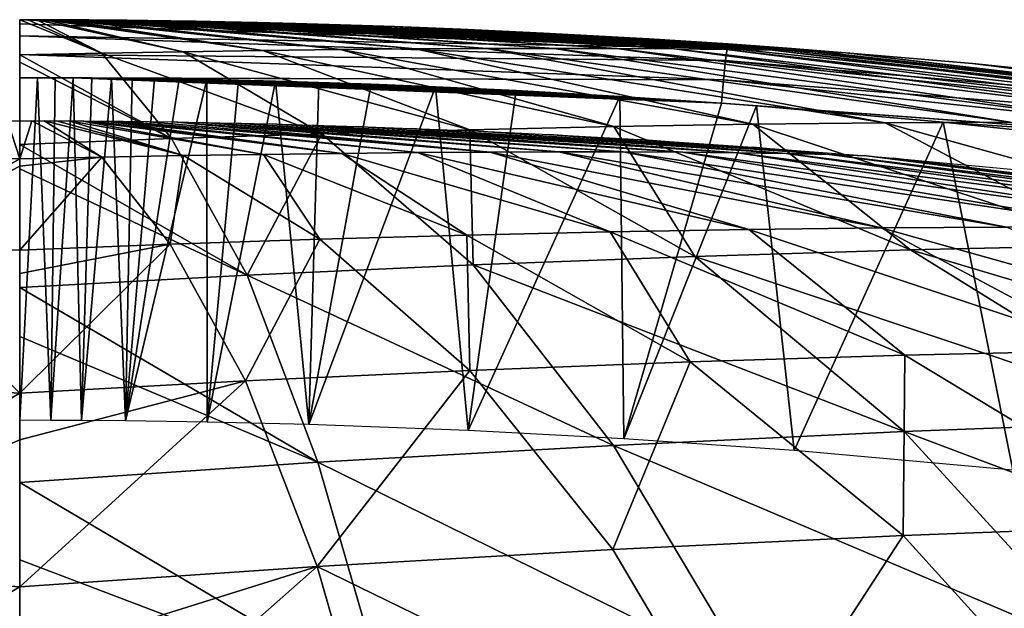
# Model space of a CAD drawing. Header units: millimetres. Extents: x -148 to 148, y -42 to 96.
# Tile 85 of 132: x 0 to 20, y 84 to 96. Entities that reach past the tile are written whole.
import ezdxf

# ---------------------------------------------------------------- set-up
doc = ezdxf.new("R2010")
doc.units = ezdxf.units.MM
doc.header["$LTSCALE"] = 127.314815
for name, color, linetype in [('164', 7, 'CONTINUOUS'), ('185', 7, 'CONTINUOUS'), ('186', 7, 'CONTINUOUS'), ('205', 7, 'CONTINUOUS'), ('221', 7, 'CONTINUOUS')]:
    doc.layers.add(name, color=color, linetype=linetype)

msp = doc.modelspace()

# ---------------------------------------------------------------- linework, layer by layer
at = {"layer": '164', "color": 40, "linetype": 'Continuous', "true_color": 0xfaa000}
for points in [[(0, 95.986, 2.19), (1.636, 95.32, 15.44), (0.169, 95.986, 2.19), (0, 95.986, 2.19)], [(0, 95.986, 2.19), (0, 95.286, 15.906), (1.636, 95.32, 15.44), (0, 95.986, 2.19)], [(0.169, 95.986, 2.19), (1.636, 95.32, 15.44), (0.339, 95.986, 2.19), (0.169, 95.986, 2.19)], [(0.339, 95.986, 2.19), (3.257, 95.348, 14.854), (0.509, 95.986, 2.19), (0.339, 95.986, 2.19)], [(1.636, 95.32, 15.44), (3.257, 95.348, 14.854), (0.339, 95.986, 2.19), (1.636, 95.32, 15.44)], [(3.257, 95.348, 14.854), (4.849, 95.372, 14.148), (0.509, 95.986, 2.19), (3.257, 95.348, 14.854)], [(0.509, 95.986, 2.19), (4.849, 95.372, 14.148), (0.68, 95.985, 2.19), (0.509, 95.986, 2.19)], [(0.68, 95.985, 2.19), (4.849, 95.372, 14.148), (0.852, 95.985, 2.189), (0.68, 95.985, 2.19)], [(0.852, 95.985, 2.189), (6.399, 95.39, 13.325), (1.026, 95.984, 2.189), (0.852, 95.985, 2.189)], [(4.849, 95.372, 14.148), (6.399, 95.39, 13.325), (0.852, 95.985, 2.189), (4.849, 95.372, 14.148)], [(1.026, 95.984, 2.189), (6.399, 95.39, 13.325), (1.202, 95.983, 2.189), (1.026, 95.984, 2.189)], [(1.202, 95.983, 2.189), (7.892, 95.403, 12.39), (1.381, 95.982, 2.188), (1.202, 95.983, 2.189)], [(6.399, 95.39, 13.325), (7.892, 95.403, 12.39), (1.202, 95.983, 2.189), (6.399, 95.39, 13.325)], [(1.381, 95.982, 2.188), (7.892, 95.403, 12.39), (1.75, 95.979, 2.187), (1.381, 95.982, 2.188)], [(7.892, 95.403, 12.39), (9.316, 95.412, 11.349), (1.75, 95.979, 2.187), (7.892, 95.403, 12.39)], [(1.75, 95.979, 2.187), (9.316, 95.412, 11.349), (2.14, 95.975, 2.185), (1.75, 95.979, 2.187)], [(2.14, 95.975, 2.185), (10.658, 95.415, 10.211), (2.558, 95.97, 2.183), (2.14, 95.975, 2.185)], [(9.316, 95.412, 11.349), (10.658, 95.415, 10.211), (2.14, 95.975, 2.185), (9.316, 95.412, 11.349)], [(2.558, 95.97, 2.183), (11.908, 95.413, 8.985), (3.015, 95.964, 2.18), (2.558, 95.97, 2.183)], [(10.658, 95.415, 10.211), (11.908, 95.413, 8.985), (2.558, 95.97, 2.183), (10.658, 95.415, 10.211)], [(11.908, 95.413, 8.985), (13.055, 95.406, 7.68), (3.015, 95.964, 2.18), (11.908, 95.413, 8.985)], [(3.015, 95.964, 2.18), (13.055, 95.406, 7.68), (3.521, 95.956, 2.177), (3.015, 95.964, 2.18)], [(3.521, 95.956, 2.177), (13.055, 95.406, 7.68), (4.091, 95.945, 2.172), (3.521, 95.956, 2.177)], [(13.055, 95.406, 7.68), (14.091, 95.394, 6.308), (4.091, 95.945, 2.172), (13.055, 95.406, 7.68)], [(4.091, 95.945, 2.172), (14.091, 95.394, 6.308), (4.742, 95.931, 2.166), (4.091, 95.945, 2.172)], [(4.742, 95.931, 2.166), (14.091, 95.394, 6.308), (5.5, 95.912, 2.157), (4.742, 95.931, 2.166)], [(14.091, 95.394, 6.308), (15.009, 95.377, 4.88), (5.5, 95.912, 2.157), (14.091, 95.394, 6.308)], [(5.5, 95.912, 2.157), (15.009, 95.377, 4.88), (6.396, 95.886, 2.145), (5.5, 95.912, 2.157)], [(6.396, 95.886, 2.145), (15.009, 95.377, 4.88), (7.473, 95.85, 2.129), (6.396, 95.886, 2.145)], [(15.009, 95.377, 4.88), (15.802, 95.355, 3.409), (7.473, 95.85, 2.129), (15.009, 95.377, 4.88)], [(7.473, 95.85, 2.129), (15.802, 95.355, 3.409), (8.793, 95.798, 2.105), (7.473, 95.85, 2.129)], [(8.793, 95.798, 2.105), (15.802, 95.355, 3.409), (10.44, 95.721, 2.07), (8.793, 95.798, 2.105)], [(10.44, 95.721, 2.07), (16.472, 95.327, 1.888), (12.543, 95.604, 2.015), (10.44, 95.721, 2.07)], [(15.802, 95.355, 3.409), (16.472, 95.327, 1.888), (10.44, 95.721, 2.07), (15.802, 95.355, 3.409)], [(12.543, 95.604, 2.015), (16.472, 95.327, 1.888), (14.127, 95.502, 1.968), (12.543, 95.604, 2.015)], [(7.892, 95.403, 12.39), (17.256, 93.931, 21.319), (9.316, 95.412, 11.349), (7.892, 95.403, 12.39)], [(9.316, 95.412, 11.349), (19.748, 93.943, 19.227), (10.658, 95.415, 10.211), (9.316, 95.412, 11.349)], [(17.256, 93.931, 21.319), (19.748, 93.943, 19.227), (9.316, 95.412, 11.349), (17.256, 93.931, 21.319)], [(19.748, 93.943, 19.227), (22.071, 93.938, 16.97), (10.658, 95.415, 10.211), (19.748, 93.943, 19.227)], [(10.658, 95.415, 10.211), (22.071, 93.938, 16.97), (11.908, 95.413, 8.985), (10.658, 95.415, 10.211)], [(11.908, 95.413, 8.985), (24.206, 93.916, 14.566), (13.055, 95.406, 7.68), (11.908, 95.413, 8.985)], [(22.071, 93.938, 16.97), (24.206, 93.916, 14.566), (11.908, 95.413, 8.985), (22.071, 93.938, 16.97)], [(13.055, 95.406, 7.68), (26.135, 93.877, 12.037), (14.091, 95.394, 6.308), (13.055, 95.406, 7.68)], [(24.206, 93.916, 14.566), (26.135, 93.877, 12.037), (13.055, 95.406, 7.68), (24.206, 93.916, 14.566)], [(14.127, 95.502, 1.968), (16.472, 95.327, 1.888), (15.298, 95.418, 1.93), (14.127, 95.502, 1.968)], [(0, 95.286, 15.906), (3.025, 93.616, 28.801), (1.636, 95.32, 15.44), (0, 95.286, 15.906)], [(0, 95.286, 15.906), (0, 95.142, 17.427), (3.025, 93.616, 28.801), (0, 95.286, 15.906)], [(1.636, 95.32, 15.44), (6.026, 93.713, 27.738), (3.257, 95.348, 14.854), (1.636, 95.32, 15.44)], [(3.025, 93.616, 28.801), (6.026, 93.713, 27.738), (1.636, 95.32, 15.44), (3.025, 93.616, 28.801)], [(3.257, 95.348, 14.854), (8.975, 93.793, 26.45), (4.849, 95.372, 14.148), (3.257, 95.348, 14.854)], [(6.026, 93.713, 27.738), (8.975, 93.793, 26.45), (3.257, 95.348, 14.854), (6.026, 93.713, 27.738)], [(4.849, 95.372, 14.148), (11.846, 93.856, 24.944), (6.399, 95.39, 13.325), (4.849, 95.372, 14.148)], [(8.975, 93.793, 26.45), (11.846, 93.856, 24.944), (4.849, 95.372, 14.148), (8.975, 93.793, 26.45)], [(6.399, 95.39, 13.325), (14.614, 93.902, 23.229), (7.892, 95.403, 12.39), (6.399, 95.39, 13.325)], [(11.846, 93.856, 24.944), (14.614, 93.902, 23.229), (6.399, 95.39, 13.325), (11.846, 93.856, 24.944)], [(14.614, 93.902, 23.229), (17.256, 93.931, 21.319), (7.892, 95.403, 12.39), (14.614, 93.902, 23.229)], [(14.091, 95.394, 6.308), (27.846, 93.821, 9.403), (15.009, 95.377, 4.88), (14.091, 95.394, 6.308)], [(26.135, 93.877, 12.037), (27.846, 93.821, 9.403), (14.091, 95.394, 6.308), (26.135, 93.877, 12.037)], [(27.846, 93.821, 9.403), (29.327, 93.747, 6.687), (15.009, 95.377, 4.88), (27.846, 93.821, 9.403)], [(15.009, 95.377, 4.88), (29.327, 93.747, 6.687), (15.802, 95.355, 3.409), (15.009, 95.377, 4.88)], [(29.327, 93.747, 6.687), (30.569, 93.657, 3.914), (15.802, 95.355, 3.409), (29.327, 93.747, 6.687)], [(15.802, 95.355, 3.409), (30.569, 93.657, 3.914), (16.472, 95.327, 1.888), (15.802, 95.355, 3.409)], [(30.569, 93.657, 3.914), (31.577, 93.548, 1.074), (16.472, 95.327, 1.888), (30.569, 93.657, 3.914)], [(16.472, 95.327, 1.888), (31.577, 93.548, 1.074), (18.997, 95.11, 1.787), (16.472, 95.327, 1.888)], [(0, 95.142, 17.427), (0, 93.501, 29.645), (3.025, 93.616, 28.801), (0, 95.142, 17.427)], [(18.997, 95.11, 1.787), (31.577, 93.548, 1.074), (22.775, 94.724, 1.611), (18.997, 95.11, 1.787)], [(8.975, 93.793, 26.45), (13.46, 91.267, 38.391), (11.846, 93.856, 24.944), (8.975, 93.793, 26.45)], [(11.846, 93.856, 24.944), (17.758, 91.397, 36.122), (14.614, 93.902, 23.229), (11.846, 93.856, 24.944)], [(13.46, 91.267, 38.391), (17.758, 91.397, 36.122), (11.846, 93.856, 24.944), (13.46, 91.267, 38.391)], [(14.614, 93.902, 23.229), (21.892, 91.491, 33.528), (17.256, 93.931, 21.319), (14.614, 93.902, 23.229)], [(17.758, 91.397, 36.122), (21.892, 91.491, 33.528), (14.614, 93.902, 23.229), (17.758, 91.397, 36.122)], [(17.256, 93.931, 21.319), (25.824, 91.547, 30.627), (19.748, 93.943, 19.227), (17.256, 93.931, 21.319)], [(21.892, 91.491, 33.528), (25.824, 91.547, 30.627), (17.256, 93.931, 21.319), (21.892, 91.491, 33.528)], [(3.025, 93.616, 28.801), (4.538, 90.895, 41.886), (6.026, 93.713, 27.738), (3.025, 93.616, 28.801)], [(4.538, 90.895, 41.886), (9.04, 91.099, 40.317), (6.026, 93.713, 27.738), (4.538, 90.895, 41.886)], [(6.026, 93.713, 27.738), (9.04, 91.099, 40.317), (8.975, 93.793, 26.45), (6.026, 93.713, 27.738)], [(9.04, 91.099, 40.317), (13.46, 91.267, 38.391), (8.975, 93.793, 26.45), (9.04, 91.099, 40.317)], [(0, 93.501, 29.645), (4.538, 90.895, 41.886), (3.025, 93.616, 28.801), (0, 93.501, 29.645)], [(0, 93.501, 29.645), (0, 93.013, 32.374), (4.538, 90.895, 41.886), (0, 93.501, 29.645)], [(0, 93.013, 32.374), (0, 90.649, 43.111), (4.538, 90.895, 41.886), (0, 93.013, 32.374)], [(17.758, 91.397, 36.122), (28.683, 88.142, 43.905), (21.892, 91.491, 33.528), (17.758, 91.397, 36.122)], [(13.46, 91.267, 38.391), (23.266, 87.988, 47.275), (17.758, 91.397, 36.122), (13.46, 91.267, 38.391)], [(23.266, 87.988, 47.275), (28.683, 88.142, 43.905), (17.758, 91.397, 36.122), (23.266, 87.988, 47.275)], [(4.538, 90.895, 41.886), (11.838, 87.498, 52.673), (9.04, 91.099, 40.317), (4.538, 90.895, 41.886)], [(9.04, 91.099, 40.317), (17.632, 87.773, 50.205), (13.46, 91.267, 38.391), (9.04, 91.099, 40.317)], [(11.838, 87.498, 52.673), (17.632, 87.773, 50.205), (9.04, 91.099, 40.317), (11.838, 87.498, 52.673)], [(17.632, 87.773, 50.205), (23.266, 87.988, 47.275), (13.46, 91.267, 38.391), (17.632, 87.773, 50.205)], [(0, 90.649, 43.111), (5.941, 87.162, 54.659), (4.538, 90.895, 41.886), (0, 90.649, 43.111)], [(5.941, 87.162, 54.659), (11.838, 87.498, 52.673), (4.538, 90.895, 41.886), (5.941, 87.162, 54.659)], [(0, 90.649, 43.111), (0, 89.669, 46.79), (5.941, 87.162, 54.659), (0, 90.649, 43.111)], [(0, 89.669, 46.79), (0, 86.756, 56.179), (5.941, 87.162, 54.659), (0, 89.669, 46.79)], [(17.632, 87.773, 50.205), (28.655, 83.624, 58.143), (23.266, 87.988, 47.275), (17.632, 87.773, 50.205)], [(11.838, 87.498, 52.673), (21.712, 83.316, 61.69), (17.632, 87.773, 50.205), (11.838, 87.498, 52.673)], [(21.712, 83.316, 61.69), (28.655, 83.624, 58.143), (17.632, 87.773, 50.205), (21.712, 83.316, 61.69)], [(5.941, 87.162, 54.659), (14.573, 82.921, 64.645), (11.838, 87.498, 52.673), (5.941, 87.162, 54.659)], [(14.573, 82.921, 64.645), (21.712, 83.316, 61.69), (11.838, 87.498, 52.673), (14.573, 82.921, 64.645)], [(0, 86.756, 56.179), (7.311, 82.441, 66.984), (5.941, 87.162, 54.659), (0, 86.756, 56.179)], [(7.311, 82.441, 66.984), (14.573, 82.921, 64.645), (5.941, 87.162, 54.659), (7.311, 82.441, 66.984)], [(0, 86.756, 56.179), (0, 85.217, 60.47), (7.311, 82.441, 66.984), (0, 86.756, 56.179)], [(0, 85.217, 60.47), (0, 81.862, 68.721), (7.311, 82.441, 66.984), (0, 85.217, 60.47)]]:
    msp.add_3dface(points, dxfattribs=at)
at = {"layer": '185', "color": 40, "linetype": 'Continuous', "true_color": 0xfaa000}
for points in [[(0, 93.21, 16.634), (-1.637, 93.246, 16.174), (-0.244, 93.971, 3.188), (0, 93.21, 16.634)], [(0, 93.971, 3.188), (0, 93.21, 16.634), (-0.244, 93.971, 3.188), (0, 93.971, 3.188)], [(0, 93.21, 16.634), (-3.002, 91.509, 29.272), (-1.637, 93.246, 16.174), (0, 93.21, 16.634)], [(0, 93.067, 18.071), (-3.002, 91.509, 29.272), (0, 93.21, 16.634), (0, 93.067, 18.071)], [(0, 91.393, 30.096), (-3.002, 91.509, 29.272), (0, 93.067, 18.071), (0, 91.393, 30.096)], [(0, 88.54, 43.282), (-4.505, 88.784, 42.088), (-3.002, 91.509, 29.272), (0, 88.54, 43.282)], [(0, 91.393, 30.096), (0, 88.54, 43.282), (-3.002, 91.509, 29.272), (0, 91.393, 30.096)], [(0, 90.923, 32.665), (0, 88.54, 43.282), (0, 91.393, 30.096), (0, 90.923, 32.665)], [(0, 88.54, 43.282), (-5.934, 85.079, 54.579), (-4.505, 88.784, 42.088), (0, 88.54, 43.282)], [(0, 87.608, 46.734), (-5.934, 85.079, 54.579), (0, 88.54, 43.282), (0, 87.608, 46.734)], [(0, 84.679, 56.067), (-5.934, 85.079, 54.579), (0, 87.608, 46.734), (0, 84.679, 56.067)], [(0, 84.679, 56.067), (-7.274, 80.412, 66.641), (-5.934, 85.079, 54.579), (0, 84.679, 56.067)], [(0, 83.228, 60.077), (-7.274, 80.412, 66.641), (0, 84.679, 56.067), (0, 83.228, 60.077)]]:
    msp.add_3dface(points, dxfattribs=at)
at = {"layer": '186', "color": 40, "linetype": 'Continuous', "true_color": 0xfaa000}
for points in [[(0, 93.21, 16.634), (0, 93.971, 3.188), (0.243, 93.971, 3.188), (0, 93.21, 16.634)], [(1.638, 93.246, 16.172), (0, 93.21, 16.634), (0.243, 93.971, 3.188), (1.638, 93.246, 16.172)], [(0.486, 93.97, 3.188), (1.638, 93.246, 16.172), (0.243, 93.971, 3.188), (0.486, 93.97, 3.188)], [(3.263, 93.276, 15.594), (1.638, 93.246, 16.172), (0.486, 93.97, 3.188), (3.263, 93.276, 15.594)], [(0.73, 93.97, 3.187), (3.263, 93.276, 15.594), (0.486, 93.97, 3.188), (0.73, 93.97, 3.187)], [(0.976, 93.968, 3.187), (3.263, 93.276, 15.594), (0.73, 93.97, 3.187), (0.976, 93.968, 3.187)], [(4.863, 93.302, 14.9), (3.263, 93.276, 15.594), (0.976, 93.968, 3.187), (4.863, 93.302, 14.9)], [(1.223, 93.967, 3.186), (4.863, 93.302, 14.9), (0.976, 93.968, 3.187), (1.223, 93.967, 3.186)], [(1.473, 93.965, 3.185), (6.423, 93.322, 14.093), (1.223, 93.967, 3.186), (1.473, 93.965, 3.185)], [(6.423, 93.322, 14.093), (4.863, 93.302, 14.9), (1.223, 93.967, 3.186), (6.423, 93.322, 14.093)], [(1.725, 93.963, 3.185), (6.423, 93.322, 14.093), (1.473, 93.965, 3.185), (1.725, 93.963, 3.185)], [(7.932, 93.337, 13.178), (6.423, 93.322, 14.093), (1.725, 93.963, 3.185), (7.932, 93.337, 13.178)], [(1.982, 93.961, 3.183), (7.932, 93.337, 13.178), (1.725, 93.963, 3.185), (1.982, 93.961, 3.183)], [(9.378, 93.347, 12.16), (7.932, 93.337, 13.178), (1.982, 93.961, 3.183), (9.378, 93.347, 12.16)], [(2.51, 93.955, 3.181), (9.378, 93.347, 12.16), (1.982, 93.961, 3.183), (2.51, 93.955, 3.181)], [(3.068, 93.947, 3.177), (9.378, 93.347, 12.16), (2.51, 93.955, 3.181), (3.068, 93.947, 3.177)], [(10.748, 93.352, 11.047), (9.378, 93.347, 12.16), (3.068, 93.947, 3.177), (10.748, 93.352, 11.047)], [(3.665, 93.937, 3.173), (10.748, 93.352, 11.047), (3.068, 93.947, 3.177), (3.665, 93.937, 3.173)], [(12.033, 93.351, 9.847), (10.748, 93.352, 11.047), (3.665, 93.937, 3.173), (12.033, 93.351, 9.847)], [(4.314, 93.924, 3.167), (12.033, 93.351, 9.847), (3.665, 93.937, 3.173), (4.314, 93.924, 3.167)], [(13.222, 93.346, 8.567), (12.033, 93.351, 9.847), (4.314, 93.924, 3.167), (13.222, 93.346, 8.567)], [(5.031, 93.907, 3.159), (13.222, 93.346, 8.567), (4.314, 93.924, 3.167), (5.031, 93.907, 3.159)], [(5.836, 93.886, 3.149), (13.222, 93.346, 8.567), (5.031, 93.907, 3.159), (5.836, 93.886, 3.149)], [(6.752, 93.858, 3.136), (14.308, 93.335, 7.22), (5.836, 93.886, 3.149), (6.752, 93.858, 3.136)], [(14.308, 93.335, 7.22), (13.222, 93.346, 8.567), (5.836, 93.886, 3.149), (14.308, 93.335, 7.22)], [(7.813, 93.82, 3.118), (14.308, 93.335, 7.22), (6.752, 93.858, 3.136), (7.813, 93.82, 3.118)], [(15.283, 93.319, 5.814), (14.308, 93.335, 7.22), (7.813, 93.82, 3.118), (15.283, 93.319, 5.814)], [(9.061, 93.768, 3.094), (15.283, 93.319, 5.814), (7.813, 93.82, 3.118), (9.061, 93.768, 3.094)], [(10.552, 93.697, 3.06), (15.283, 93.319, 5.814), (9.061, 93.768, 3.094), (10.552, 93.697, 3.06)], [(16.14, 93.298, 4.361), (15.283, 93.319, 5.814), (10.552, 93.697, 3.06), (16.14, 93.298, 4.361)], [(12.366, 93.595, 3.013), (16.14, 93.298, 4.361), (10.552, 93.697, 3.06), (12.366, 93.595, 3.013)], [(14.614, 93.447, 2.943), (16.14, 93.298, 4.361), (12.366, 93.595, 3.013), (14.614, 93.447, 2.943)], [(16.881, 93.272, 2.861), (16.14, 93.298, 4.361), (14.614, 93.447, 2.943), (16.881, 93.272, 2.861)], [(0, 93.067, 18.071), (0, 93.21, 16.634), (1.638, 93.246, 16.172), (0, 93.067, 18.071)], [(0, 91.393, 30.096), (1.638, 93.246, 16.172), (3.002, 91.511, 29.263), (0, 91.393, 30.096)], [(0, 91.393, 30.096), (0, 93.067, 18.071), (1.638, 93.246, 16.172), (0, 91.393, 30.096)], [(1.638, 93.246, 16.172), (3.263, 93.276, 15.594), (3.002, 91.511, 29.263), (1.638, 93.246, 16.172)], [(3.002, 91.511, 29.263), (3.263, 93.276, 15.594), (5.981, 91.61, 28.218), (3.002, 91.511, 29.263)], [(3.263, 93.276, 15.594), (4.863, 93.302, 14.9), (5.981, 91.61, 28.218), (3.263, 93.276, 15.594)], [(4.863, 93.302, 14.9), (6.423, 93.322, 14.093), (8.913, 91.692, 26.954), (4.863, 93.302, 14.9)], [(5.981, 91.61, 28.218), (4.863, 93.302, 14.9), (8.913, 91.692, 26.954), (5.981, 91.61, 28.218)], [(6.423, 93.322, 14.093), (7.932, 93.337, 13.178), (11.772, 91.758, 25.477), (6.423, 93.322, 14.093)], [(8.913, 91.692, 26.954), (6.423, 93.322, 14.093), (11.772, 91.758, 25.477), (8.913, 91.692, 26.954)], [(7.932, 93.337, 13.178), (9.378, 93.347, 12.16), (14.534, 91.806, 23.797), (7.932, 93.337, 13.178)], [(11.772, 91.758, 25.477), (7.932, 93.337, 13.178), (14.534, 91.806, 23.797), (11.772, 91.758, 25.477)], [(9.378, 93.347, 12.16), (10.748, 93.352, 11.047), (17.176, 91.838, 21.926), (9.378, 93.347, 12.16)], [(14.534, 91.806, 23.797), (9.378, 93.347, 12.16), (17.176, 91.838, 21.926), (14.534, 91.806, 23.797)], [(10.748, 93.352, 11.047), (12.033, 93.351, 9.847), (19.677, 91.852, 19.876), (10.748, 93.352, 11.047)], [(17.176, 91.838, 21.926), (10.748, 93.352, 11.047), (19.677, 91.852, 19.876), (17.176, 91.838, 21.926)], [(12.033, 93.351, 9.847), (13.222, 93.346, 8.567), (22.017, 91.85, 17.663), (12.033, 93.351, 9.847)], [(19.677, 91.852, 19.876), (12.033, 93.351, 9.847), (22.017, 91.85, 17.663), (19.677, 91.852, 19.876)], [(22.017, 91.85, 17.663), (13.222, 93.346, 8.567), (24.176, 91.83, 15.306), (22.017, 91.85, 17.663)], [(13.222, 93.346, 8.567), (14.308, 93.335, 7.22), (24.176, 91.83, 15.306), (13.222, 93.346, 8.567)], [(24.176, 91.83, 15.306), (14.308, 93.335, 7.22), (26.14, 91.794, 12.822), (24.176, 91.83, 15.306)], [(14.308, 93.335, 7.22), (15.283, 93.319, 5.814), (26.14, 91.794, 12.822), (14.308, 93.335, 7.22)], [(15.283, 93.319, 5.814), (16.14, 93.298, 4.361), (27.894, 91.74, 10.232), (15.283, 93.319, 5.814)], [(26.14, 91.794, 12.822), (15.283, 93.319, 5.814), (27.894, 91.74, 10.232), (26.14, 91.794, 12.822)], [(16.14, 93.298, 4.361), (16.881, 93.272, 2.861), (29.427, 91.67, 7.558), (16.14, 93.298, 4.361)], [(27.894, 91.74, 10.232), (16.14, 93.298, 4.361), (29.427, 91.67, 7.558), (27.894, 91.74, 10.232)], [(16.881, 93.272, 2.861), (17.422, 93.227, 2.84), (29.427, 91.67, 7.558), (16.881, 93.272, 2.861)], [(29.427, 91.67, 7.558), (17.422, 93.227, 2.84), (30.729, 91.583, 4.824), (29.427, 91.67, 7.558)], [(17.422, 93.227, 2.84), (21.103, 92.879, 2.677), (30.729, 91.583, 4.824), (17.422, 93.227, 2.84)], [(8.974, 88.994, 40.523), (5.981, 91.61, 28.218), (8.913, 91.692, 26.954), (8.974, 88.994, 40.523)], [(13.368, 89.164, 38.624), (8.913, 91.692, 26.954), (11.772, 91.758, 25.477), (13.368, 89.164, 38.624)], [(13.368, 89.164, 38.624), (8.974, 88.994, 40.523), (8.913, 91.692, 26.954), (13.368, 89.164, 38.624)], [(17.644, 89.296, 36.387), (11.772, 91.758, 25.477), (14.534, 91.806, 23.797), (17.644, 89.296, 36.387)], [(17.644, 89.296, 36.387), (13.368, 89.164, 38.624), (11.772, 91.758, 25.477), (17.644, 89.296, 36.387)], [(21.763, 89.392, 33.829), (14.534, 91.806, 23.797), (17.176, 91.838, 21.926), (21.763, 89.392, 33.829)], [(21.763, 89.392, 33.829), (17.644, 89.296, 36.387), (14.534, 91.806, 23.797), (21.763, 89.392, 33.829)], [(25.686, 89.451, 30.969), (17.176, 91.838, 21.926), (19.677, 91.852, 19.876), (25.686, 89.451, 30.969)], [(25.686, 89.451, 30.969), (21.763, 89.392, 33.829), (17.176, 91.838, 21.926), (25.686, 89.451, 30.969)], [(0, 90.923, 32.665), (0, 91.393, 30.096), (3.002, 91.511, 29.263), (0, 90.923, 32.665)], [(4.504, 88.788, 42.072), (0, 88.54, 43.282), (3.002, 91.511, 29.263), (4.504, 88.788, 42.072)], [(0, 88.54, 43.282), (0, 90.923, 32.665), (3.002, 91.511, 29.263), (0, 88.54, 43.282)], [(4.504, 88.788, 42.072), (3.002, 91.511, 29.263), (5.981, 91.61, 28.218), (4.504, 88.788, 42.072)], [(8.974, 88.994, 40.523), (4.504, 88.788, 42.072), (5.981, 91.61, 28.218), (8.974, 88.994, 40.523)], [(21.763, 89.392, 33.829), (23.246, 85.917, 47.19), (17.644, 89.296, 36.387), (21.763, 89.392, 33.829)], [(13.368, 89.164, 38.624), (11.823, 85.424, 52.577), (8.974, 88.994, 40.523), (13.368, 89.164, 38.624)], [(17.614, 85.701, 50.115), (11.823, 85.424, 52.577), (13.368, 89.164, 38.624), (17.614, 85.701, 50.115)], [(17.644, 89.296, 36.387), (17.614, 85.701, 50.115), (13.368, 89.164, 38.624), (17.644, 89.296, 36.387)], [(23.246, 85.917, 47.19), (17.614, 85.701, 50.115), (17.644, 89.296, 36.387), (23.246, 85.917, 47.19)], [(8.974, 88.994, 40.523), (5.932, 85.086, 54.556), (4.504, 88.788, 42.072), (8.974, 88.994, 40.523)], [(11.823, 85.424, 52.577), (5.932, 85.086, 54.556), (8.974, 88.994, 40.523), (11.823, 85.424, 52.577)], [(0, 87.608, 46.734), (0, 88.54, 43.282), (4.504, 88.788, 42.072), (0, 87.608, 46.734)], [(5.932, 85.086, 54.556), (0, 84.679, 56.067), (4.504, 88.788, 42.072), (5.932, 85.086, 54.556)], [(0, 84.679, 56.067), (0, 87.608, 46.734), (4.504, 88.788, 42.072), (0, 84.679, 56.067)], [(23.246, 85.917, 47.19), (21.608, 81.297, 61.352), (17.614, 85.701, 50.115), (23.246, 85.917, 47.19)], [(17.614, 85.701, 50.115), (14.499, 80.904, 64.29), (11.823, 85.424, 52.577), (17.614, 85.701, 50.115)], [(21.608, 81.297, 61.352), (14.499, 80.904, 64.29), (17.614, 85.701, 50.115), (21.608, 81.297, 61.352)], [(11.823, 85.424, 52.577), (14.499, 80.904, 64.29), (5.932, 85.086, 54.556), (11.823, 85.424, 52.577)], [(0, 83.228, 60.077), (0, 84.679, 56.067), (5.932, 85.086, 54.556), (0, 83.228, 60.077)], [(7.271, 80.425, 66.613), (0, 79.846, 68.335), (5.932, 85.086, 54.556), (7.271, 80.425, 66.613)], [(0, 79.846, 68.335), (0, 83.228, 60.077), (5.932, 85.086, 54.556), (0, 79.846, 68.335)], [(14.499, 80.904, 64.29), (7.271, 80.425, 66.613), (5.932, 85.086, 54.556), (14.499, 80.904, 64.29)]]:
    msp.add_3dface(points, dxfattribs=at)
at = {"layer": '205', "color": 40, "linetype": 'Continuous', "true_color": 0xfaa000}
for points in [[(0, 88, -0.41), (0, 94.83, 0.794), (0.352, 94.829, 0.794), (0, 88, -0.41)], [(0.62, 87.998, -0.411), (0, 88, -0.41), (0.352, 94.829, 0.794), (0.62, 87.998, -0.411)], [(0.707, 94.828, 0.793), (0.62, 87.998, -0.411), (0.352, 94.829, 0.794), (0.707, 94.828, 0.793)], [(1.068, 94.827, 0.793), (0.62, 87.998, -0.411), (0.707, 94.828, 0.793), (1.068, 94.827, 0.793)], [(1.229, 87.996, -0.412), (0.62, 87.998, -0.411), (1.068, 94.827, 0.793), (1.229, 87.996, -0.412)], [(1.44, 94.824, 0.791), (1.229, 87.996, -0.412), (1.068, 94.827, 0.793), (1.44, 94.824, 0.791)], [(1.828, 94.821, 0.79), (1.229, 87.996, -0.412), (1.44, 94.824, 0.791), (1.828, 94.821, 0.79)], [(2.107, 87.988, -0.416), (1.229, 87.996, -0.412), (1.828, 94.821, 0.79), (2.107, 87.988, -0.416)], [(2.241, 94.816, 0.787), (2.107, 87.988, -0.416), (1.828, 94.821, 0.79), (2.241, 94.816, 0.787)], [(2.688, 94.81, 0.785), (2.107, 87.988, -0.416), (2.241, 94.816, 0.787), (2.688, 94.81, 0.785)], [(3.181, 94.803, 0.781), (2.107, 87.988, -0.416), (2.688, 94.81, 0.785), (3.181, 94.803, 0.781)], [(3.734, 94.793, 0.776), (2.107, 87.988, -0.416), (3.181, 94.803, 0.781), (3.734, 94.793, 0.776)], [(3.735, 87.964, -0.428), (2.107, 87.988, -0.416), (3.734, 94.793, 0.776), (3.735, 87.964, -0.428)], [(4.364, 94.779, 0.769), (3.735, 87.964, -0.428), (3.734, 94.793, 0.776), (4.364, 94.779, 0.769)], [(5.097, 94.761, 0.76), (3.735, 87.964, -0.428), (4.364, 94.779, 0.769), (5.097, 94.761, 0.76)], [(5.766, 87.915, -0.453), (3.735, 87.964, -0.428), (5.097, 94.761, 0.76), (5.766, 87.915, -0.453)], [(5.964, 94.736, 0.747), (5.766, 87.915, -0.453), (5.097, 94.761, 0.76), (5.964, 94.736, 0.747)], [(7.007, 94.701, 0.73), (5.766, 87.915, -0.453), (5.964, 94.736, 0.747), (7.007, 94.701, 0.73)], [(8.29, 94.65, 0.704), (5.766, 87.915, -0.453), (7.007, 94.701, 0.73), (8.29, 94.65, 0.704)], [(8.939, 87.797, -0.514), (5.766, 87.915, -0.453), (8.29, 94.65, 0.704), (8.939, 87.797, -0.514)], [(9.899, 94.574, 0.665), (8.939, 87.797, -0.514), (8.29, 94.65, 0.704), (9.899, 94.574, 0.665)], [(11.965, 94.456, 0.606), (8.939, 87.797, -0.514), (9.899, 94.574, 0.665), (11.965, 94.456, 0.606)], [(12.044, 87.631, -0.599), (8.939, 87.797, -0.514), (11.965, 94.456, 0.606), (12.044, 87.631, -0.599)], [(13.995, 94.319, 0.537), (12.044, 87.631, -0.599), (11.965, 94.456, 0.606), (13.995, 94.319, 0.537)], [(14.693, 94.266, 0.51), (12.044, 87.631, -0.599), (13.995, 94.319, 0.537), (14.693, 94.266, 0.51)], [(15.442, 87.394, -0.721), (12.044, 87.631, -0.599), (14.693, 94.266, 0.51), (15.442, 87.394, -0.721)], [(18.409, 93.945, 0.349), (15.442, 87.394, -0.721), (14.693, 94.266, 0.51), (18.409, 93.945, 0.349)], [(19.798, 87.002, -0.921), (15.442, 87.394, -0.721), (18.409, 93.945, 0.349), (19.798, 87.002, -0.921)], [(22.307, 93.529, 0.14), (19.798, 87.002, -0.921), (18.409, 93.945, 0.349), (22.307, 93.529, 0.14)]]:
    msp.add_3dface(points, dxfattribs=at)
at = {"layer": '221', "color": 40, "linetype": 'Continuous', "true_color": 0xfaa000}
for points in [[(0, 95.907, 1.706), (0, 95.986, 2.19), (14.106, 95.421, 1.471), (0, 95.907, 1.706)], [(0, 95.986, 2.19), (0.169, 95.986, 2.19), (14.106, 95.421, 1.471), (0, 95.986, 2.19)], [(0, 95.665, 1.28), (0, 95.907, 1.706), (14.106, 95.421, 1.471), (0, 95.665, 1.28)], [(0.169, 95.986, 2.19), (0.339, 95.986, 2.19), (14.106, 95.421, 1.471), (0.169, 95.986, 2.19)], [(0.339, 95.986, 2.19), (0.509, 95.986, 2.19), (14.106, 95.421, 1.471), (0.339, 95.986, 2.19)], [(0.509, 95.986, 2.19), (0.68, 95.985, 2.19), (14.106, 95.421, 1.471), (0.509, 95.986, 2.19)], [(0.68, 95.985, 2.19), (0.852, 95.985, 2.189), (14.106, 95.421, 1.471), (0.68, 95.985, 2.19)], [(0.852, 95.985, 2.189), (1.026, 95.984, 2.189), (14.106, 95.421, 1.471), (0.852, 95.985, 2.189)], [(1.026, 95.984, 2.189), (1.202, 95.983, 2.189), (14.106, 95.421, 1.471), (1.026, 95.984, 2.189)], [(1.202, 95.983, 2.189), (1.381, 95.982, 2.188), (14.106, 95.421, 1.471), (1.202, 95.983, 2.189)], [(1.381, 95.982, 2.188), (1.75, 95.979, 2.187), (14.106, 95.421, 1.471), (1.381, 95.982, 2.188)], [(1.75, 95.979, 2.187), (2.14, 95.975, 2.185), (14.106, 95.421, 1.471), (1.75, 95.979, 2.187)], [(2.14, 95.975, 2.185), (2.558, 95.97, 2.183), (14.106, 95.421, 1.471), (2.14, 95.975, 2.185)], [(2.558, 95.97, 2.183), (3.015, 95.964, 2.18), (14.106, 95.421, 1.471), (2.558, 95.97, 2.183)], [(3.015, 95.964, 2.18), (3.521, 95.956, 2.177), (14.106, 95.421, 1.471), (3.015, 95.964, 2.18)], [(3.521, 95.956, 2.177), (4.091, 95.945, 2.172), (14.106, 95.421, 1.471), (3.521, 95.956, 2.177)], [(4.091, 95.945, 2.172), (4.742, 95.931, 2.166), (14.106, 95.421, 1.471), (4.091, 95.945, 2.172)], [(4.742, 95.931, 2.166), (5.5, 95.912, 2.157), (14.106, 95.421, 1.471), (4.742, 95.931, 2.166)], [(5.5, 95.912, 2.157), (6.396, 95.886, 2.145), (14.106, 95.421, 1.471), (5.5, 95.912, 2.157)], [(6.396, 95.886, 2.145), (7.473, 95.85, 2.129), (14.106, 95.421, 1.471), (6.396, 95.886, 2.145)], [(7.473, 95.85, 2.129), (8.793, 95.798, 2.105), (14.106, 95.421, 1.471), (7.473, 95.85, 2.129)], [(8.793, 95.798, 2.105), (10.44, 95.721, 2.07), (14.106, 95.421, 1.471), (8.793, 95.798, 2.105)], [(0, 95.29, 0.963), (0, 95.665, 1.28), (14.074, 95.174, 1.034), (0, 95.29, 0.963)], [(14.074, 95.174, 1.034), (0, 95.665, 1.28), (14.106, 95.421, 1.471), (14.074, 95.174, 1.034)], [(10.44, 95.721, 2.07), (12.543, 95.604, 2.015), (14.106, 95.421, 1.471), (10.44, 95.721, 2.07)], [(12.543, 95.604, 2.015), (14.127, 95.502, 1.968), (14.106, 95.421, 1.471), (12.543, 95.604, 2.015)], [(14.074, 95.174, 1.034), (14.106, 95.421, 1.471), (28.132, 93.964, 0.768), (14.074, 95.174, 1.034)], [(14.106, 95.421, 1.471), (14.127, 95.502, 1.968), (28.132, 93.964, 0.768), (14.106, 95.421, 1.471)], [(14.127, 95.502, 1.968), (15.298, 95.418, 1.93), (28.132, 93.964, 0.768), (14.127, 95.502, 1.968)], [(15.298, 95.418, 1.93), (16.472, 95.327, 1.888), (28.132, 93.964, 0.768), (15.298, 95.418, 1.93)], [(14.035, 94.79, 0.709), (0, 95.29, 0.963), (14.074, 95.174, 1.034), (14.035, 94.79, 0.709)], [(0, 94.83, 0.794), (0, 95.29, 0.963), (14.035, 94.79, 0.709), (0, 94.83, 0.794)], [(16.472, 95.327, 1.888), (18.997, 95.11, 1.787), (28.132, 93.964, 0.768), (16.472, 95.327, 1.888)], [(14.035, 94.79, 0.709), (14.074, 95.174, 1.034), (28.064, 93.701, 0.299), (14.035, 94.79, 0.709)], [(28.064, 93.701, 0.299), (14.074, 95.174, 1.034), (28.132, 93.964, 0.768), (28.064, 93.701, 0.299)], [(18.997, 95.11, 1.787), (22.775, 94.724, 1.611), (28.132, 93.964, 0.768), (18.997, 95.11, 1.787)], [(0.352, 94.829, 0.794), (0, 94.83, 0.794), (14.035, 94.79, 0.709), (0.352, 94.829, 0.794)], [(0.707, 94.828, 0.793), (0.352, 94.829, 0.794), (14.035, 94.79, 0.709), (0.707, 94.828, 0.793)], [(1.068, 94.827, 0.793), (0.707, 94.828, 0.793), (14.035, 94.79, 0.709), (1.068, 94.827, 0.793)], [(13.995, 94.319, 0.537), (1.44, 94.824, 0.791), (1.068, 94.827, 0.793), (13.995, 94.319, 0.537)], [(13.995, 94.319, 0.537), (1.068, 94.827, 0.793), (14.035, 94.79, 0.709), (13.995, 94.319, 0.537)], [(13.995, 94.319, 0.537), (1.828, 94.821, 0.79), (1.44, 94.824, 0.791), (13.995, 94.319, 0.537)], [(13.995, 94.319, 0.537), (2.241, 94.816, 0.787), (1.828, 94.821, 0.79), (13.995, 94.319, 0.537)], [(13.995, 94.319, 0.537), (2.688, 94.81, 0.785), (2.241, 94.816, 0.787), (13.995, 94.319, 0.537)], [(13.995, 94.319, 0.537), (3.181, 94.803, 0.781), (2.688, 94.81, 0.785), (13.995, 94.319, 0.537)], [(13.995, 94.319, 0.537), (3.734, 94.793, 0.776), (3.181, 94.803, 0.781), (13.995, 94.319, 0.537)], [(13.995, 94.319, 0.537), (4.364, 94.779, 0.769), (3.734, 94.793, 0.776), (13.995, 94.319, 0.537)], [(13.995, 94.319, 0.537), (5.097, 94.761, 0.76), (4.364, 94.779, 0.769), (13.995, 94.319, 0.537)], [(13.995, 94.319, 0.537), (5.964, 94.736, 0.747), (5.097, 94.761, 0.76), (13.995, 94.319, 0.537)], [(13.995, 94.319, 0.537), (7.007, 94.701, 0.73), (5.964, 94.736, 0.747), (13.995, 94.319, 0.537)], [(13.995, 94.319, 0.537), (8.29, 94.65, 0.704), (7.007, 94.701, 0.73), (13.995, 94.319, 0.537)], [(11.965, 94.456, 0.606), (9.899, 94.574, 0.665), (8.29, 94.65, 0.704), (11.965, 94.456, 0.606)], [(13.995, 94.319, 0.537), (11.965, 94.456, 0.606), (8.29, 94.65, 0.704), (13.995, 94.319, 0.537)], [(13.995, 94.319, 0.537), (14.035, 94.79, 0.709), (27.981, 93.292, -0.048), (13.995, 94.319, 0.537)], [(27.981, 93.292, -0.048), (14.035, 94.79, 0.709), (28.064, 93.701, 0.299), (27.981, 93.292, -0.048)], [(14.693, 94.266, 0.51), (13.995, 94.319, 0.537), (27.981, 93.292, -0.048), (14.693, 94.266, 0.51)], [(18.409, 93.945, 0.349), (14.693, 94.266, 0.51), (27.981, 93.292, -0.048), (18.409, 93.945, 0.349)], [(22.307, 93.529, 0.14), (18.409, 93.945, 0.349), (27.981, 93.292, -0.048), (22.307, 93.529, 0.14)]]:
    msp.add_3dface(points, dxfattribs=at)

doc.saveas('drawing.dxf')
